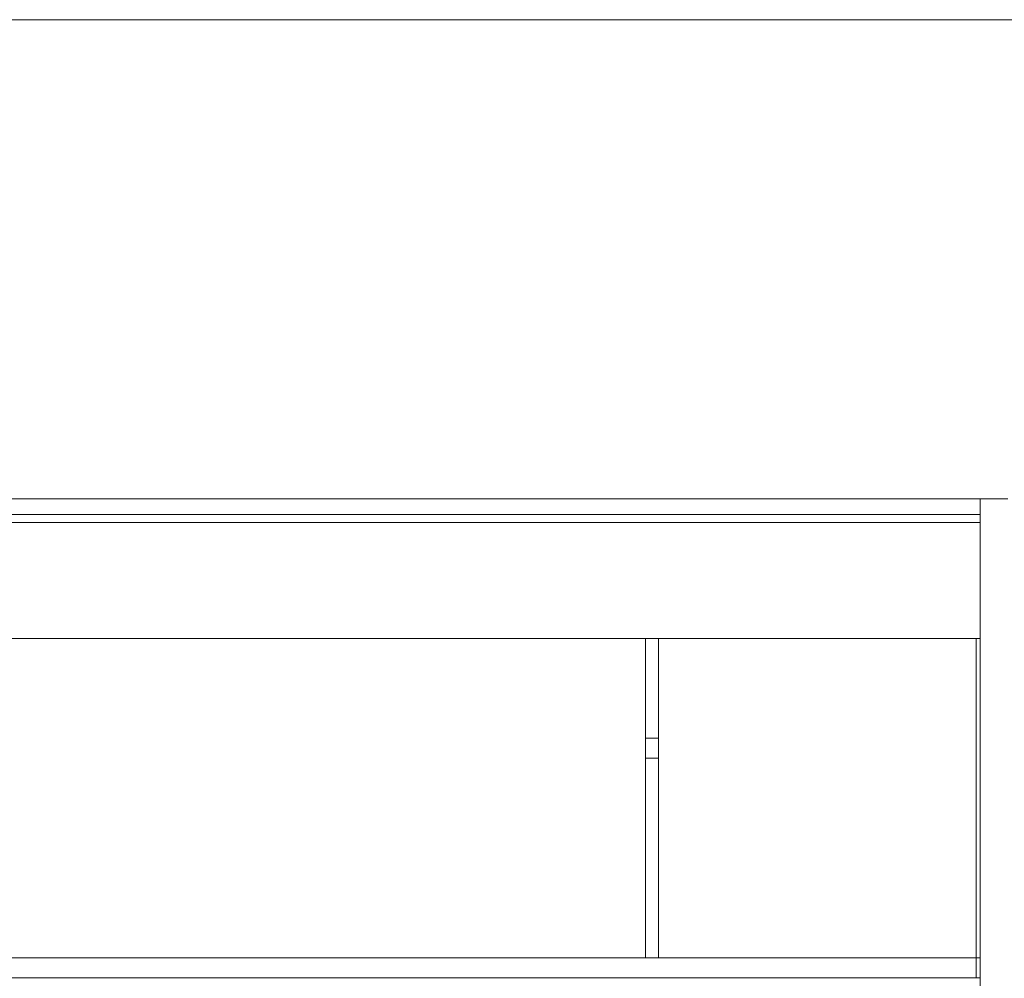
# Model space of a CAD drawing. Header units: millimetres. Extents: x -30280 to 309309, y -17460 to 4378.
# Tile 108 of 256: x 61561 to 64027, y -6446 to -4044. Entities that reach past the tile are written whole.
import ezdxf

# ---------------------------------------------------------------- set-up
doc = ezdxf.new("R2010")
doc.units = ezdxf.units.MM
doc.header["$MEASUREMENT"] = 0
doc.linetypes.add('Wipeout_Contour', pattern=[1000, 0, -1000])
for name, color, linetype, lineweight in [('P1_P2_PLANTA PRIMERA_2_07_CR_Cel Ras pladur_Pluma_Nº__1', 7, 'Continuous', 5), ('P1_P2_PLANTA PRIMERA_2_10_ESTR_Fotjats_Pluma_Nº__1', 7, 'Continuous', 5), ('P1_P2_PLANTA PRIMERA_2_12_FAÇ_Façana_Pluma_Nº__47', 7, 'Continuous', 20), ('P1_P2_PLANTA PRIMERA_2_12_FAÇ_Façana_Pluma_Nº__7', 7, 'Continuous', 5), ('P1_P2_PLANTA PRIMERA_2_Nuevo_07_CR_Cel Ras_lames_Pluma_Nº__1', 7, 'Continuous', 5), ('P1_P2_PLANTA PRIMERA_2_Nuevo_08_E_Envans secs_Pluma_Nº__47', 7, 'Continuous', 20)]:
    doc.layers.add(name, color=color, linetype=linetype, lineweight=lineweight)
doc.layers.add('P1_P2_PLANTA PRIMERA_2_12_FAÇ_Façana', color=7, linetype='Continuous')
doc.layers.add('P1_P2_PLANTA PRIMERA_2_Nuevo_08_E_Envans secs', color=7, linetype='Continuous')
doc.layers.add('P1_P2_PLANTA PRIMERA_2_12_FAÇ_Façana_Pluma_Nº__3', color=7, linetype='Continuous', lineweight=5, true_color=0xa4a4a4)

msp = doc.modelspace()

# ---------------------------------------------------------------- linework, layer by layer
at = {"layer": 'P1_P2_PLANTA PRIMERA_2_10_ESTR_Fotjats_Pluma_Nº__1', "color": 7, "linetype": 'Continuous', "lineweight": 5}
for p, q in [((63966.3, -5284.4), (36809, -5284.4)), ((63966.3, -5304.4), (36809, -5304.4))]:
    msp.add_line(p, q, dxfattribs=at)
at = {"layer": 'P1_P2_PLANTA PRIMERA_2_Nuevo_07_CR_Cel Ras_lames_Pluma_Nº__1', "color": 7, "linetype": 'Continuous', "lineweight": 5}
for p, q in [((61636.3, -6444.4), (61336.3, -6444.4)), ((61936.3, -6444.4), (61636.3, -6444.4)), ((62236.3, -6444.4), (61936.3, -6444.4)), ((62536.3, -6444.4), (62236.3, -6444.4)), ((62836.3, -6444.4), (62536.3, -6444.4)), ((63136.3, -6444.4), (62836.3, -6444.4)), ((63436.3, -6444.4), (63136.3, -6444.4)), ((63736.3, -6444.4), (63436.3, -6444.4)), ((63956.3, -6444.4), (63736.3, -6444.4)), ((63966.3, -6444.4), (63956.3, -6444.4))]:
    msp.add_line(p, q, dxfattribs=at)

# ---------------------------------------------------------------- wipeouts: each hides what was drawn before it
at = {"color": 254, "linetype": 'Wipeout_Contour', "lineweight": 0, "ltscale": 241003.461982}
msp.add_wipeout([(46967.1, -4044.4), (46967.1, -5244.4), (73152, -5244.4), (73152, -4044.4)], dxfattribs=at).dxf.layer = 'P1_P2_PLANTA PRIMERA_2_12_FAÇ_Façana'
at = {"color": 254, "linetype": 'Wipeout_Contour', "lineweight": 0, "ltscale": 253667.321793}
msp.add_wipeout([(63128.2, -5844.4), (63128.2, -5894.4), (63161.1, -5894.4), (63161.1, -5844.4)], dxfattribs=at).dxf.layer = 'P1_P2_PLANTA PRIMERA_2_12_FAÇ_Façana'

# ---------------------------------------------------------------- next in the draw order: linework, layer by layer
at = {"layer": 'P1_P2_PLANTA PRIMERA_2_10_ESTR_Fotjats_Pluma_Nº__1', "color": 7, "linetype": 'Continuous', "lineweight": 5}
msp.add_line((63966.3, -5244.4), (36809, -5244.4), dxfattribs=at)
at = {"layer": 'P1_P2_PLANTA PRIMERA_2_12_FAÇ_Façana_Pluma_Nº__47', "color": 7, "linetype": 'Continuous', "lineweight": 20}
msp.add_line((46967.1, -4044.4), (73152, -4044.4), dxfattribs=at)
at = {"layer": 'P1_P2_PLANTA PRIMERA_2_12_FAÇ_Façana_Pluma_Nº__7', "color": 7, "linetype": 'Continuous', "lineweight": 5}
msp.add_line((64036.3, -5244.4), (63966.3, -5244.4), dxfattribs=at)

# ---------------------------------------------------------------- next in the draw order: wipeouts: each hides what was drawn before it
at = {"color": 254, "linetype": 'Wipeout_Contour', "lineweight": 0, "ltscale": 253773.426954}
msp.add_wipeout([(63128.2, -6394.4), (63161.1, -6394.4), (63161.1, -5894.4), (63128.2, -5894.4)], dxfattribs=at).dxf.layer = 'P1_P2_PLANTA PRIMERA_2_12_FAÇ_Façana'

# ---------------------------------------------------------------- next in the draw order: wipeouts: each hides what was drawn before it
at = {"color": 254, "linetype": 'Wipeout_Contour', "lineweight": 0, "ltscale": 244225.455365}
msp.add_wipeout([(63128.2, -5594.4), (58391.1, -5594.4), (58391.1, -6394.4), (63128.2, -6394.4)], dxfattribs=at).dxf.layer = 'P1_P2_PLANTA PRIMERA_2_Nuevo_08_E_Envans secs'
at = {"color": 254, "linetype": 'Wipeout_Contour', "lineweight": 0, "ltscale": 319125.864307}
msp.add_wipeout([(63956.3, -5594.4), (63161.1, -5594.4), (63161.1, -6394.4), (63436.3, -6394.4), (63956.3, -6394.4)], dxfattribs=at).dxf.layer = 'P1_P2_PLANTA PRIMERA_2_Nuevo_08_E_Envans secs'

# ---------------------------------------------------------------- next in the draw order: linework, layer by layer
at = {"layer": 'P1_P2_PLANTA PRIMERA_2_07_CR_Cel Ras pladur_Pluma_Nº__1', "color": 7, "linetype": 'Continuous', "lineweight": 5}
msp.add_line((63956.3, -6394.4), (63956.3, -6444.4), dxfattribs=at)
at = {"layer": 'P1_P2_PLANTA PRIMERA_2_07_CR_Cel Ras pladur_Pluma_Nº__1', "color": 7, "linetype": 'Continuous', "lineweight": 5, "flags": 128}
msp.add_lwpolyline([(63956.3, -6394.4), (63736.3, -6394.4), (63436.3, -6394.4), (63136.3, -6394.4), (62836.3, -6394.4), (62536.3, -6394.4), (62236.3, -6394.4), (61936.3, -6394.4), (61636.3, -6394.4), (61336.3, -6394.4)], dxfattribs=at)
at = {"layer": 'P1_P2_PLANTA PRIMERA_2_10_ESTR_Fotjats_Pluma_Nº__1', "color": 7, "linetype": 'Continuous', "lineweight": 5}
msp.add_line((63966.3, -5594.4), (63956.3, -5594.4), dxfattribs=at)
at = {"layer": 'P1_P2_PLANTA PRIMERA_2_12_FAÇ_Façana_Pluma_Nº__3', "color": 253, "linetype": 'Continuous', "lineweight": 5, "true_color": 0xa4a4a4}
msp.add_line((63128.2, -5894.4), (63161.1, -5894.4), dxfattribs=at)
at = {"layer": 'P1_P2_PLANTA PRIMERA_2_12_FAÇ_Façana_Pluma_Nº__7', "color": 7, "linetype": 'Continuous', "lineweight": 5}
msp.add_line((63956.3, -5594.4), (63956.3, -6394.4), dxfattribs=at)
at = {"layer": 'P1_P2_PLANTA PRIMERA_2_12_FAÇ_Façana_Pluma_Nº__7', "color": 7, "linetype": 'Continuous', "lineweight": 5, "flags": 128}
msp.add_lwpolyline([(63966.3, -5244.4), (63966.3, -5284.4), (63966.3, -5304.4), (63966.3, -5594.4), (63966.3, -6394.4), (63966.3, -6444.4), (63966.3, -6794.4)], dxfattribs=at)
at = {"layer": 'P1_P2_PLANTA PRIMERA_2_Nuevo_07_CR_Cel Ras_lames_Pluma_Nº__1', "color": 7, "linetype": 'Continuous', "lineweight": 5}
msp.add_line((63966.3, -6394.4), (63956.3, -6394.4), dxfattribs=at)

# ---------------------------------------------------------------- next in the draw order: wipeouts: each hides what was drawn before it
at = {"color": 254, "linetype": 'Wipeout_Contour', "lineweight": 0, "ltscale": 253612.963105}
msp.add_wipeout([(63161.1, -5594.4), (63128.2, -5594.4), (63128.2, -5844.4), (63161.1, -5844.4)], dxfattribs=at).dxf.layer = 'P1_P2_PLANTA PRIMERA_2_12_FAÇ_Façana'

# ---------------------------------------------------------------- next in the draw order: linework, layer by layer
at = {"layer": 'P1_P2_PLANTA PRIMERA_2_10_ESTR_Fotjats_Pluma_Nº__1', "color": 7, "linetype": 'Continuous', "lineweight": 5}
msp.add_line((63956.3, -5594.4), (36809, -5594.4), dxfattribs=at)
at = {"layer": 'P1_P2_PLANTA PRIMERA_2_12_FAÇ_Façana_Pluma_Nº__47', "color": 7, "linetype": 'Continuous', "lineweight": 20}
msp.add_line((63128.2, -5844.4), (63161.1, -5844.4), dxfattribs=at)
at = {"layer": 'P1_P2_PLANTA PRIMERA_2_Nuevo_08_E_Envans secs_Pluma_Nº__47', "color": 7, "linetype": 'Continuous', "lineweight": 20}
for p, q in [((63128.2, -6394.4), (63128.2, -5594.4)), ((63161.1, -6394.4), (63161.1, -5594.4))]:
    msp.add_line(p, q, dxfattribs=at)

doc.saveas('drawing.dxf')
